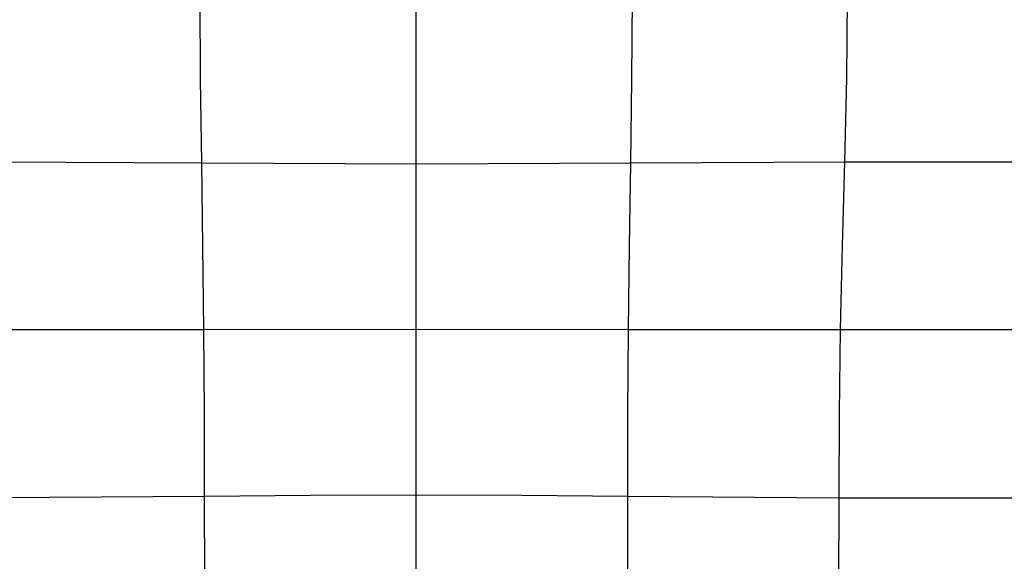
# Model space of a CAD drawing. Extents: x -310 to 431, y -269 to 264.
# Tile 20 of 64: x -112 to 180, y -108 to 53. Entities that reach past the tile are written whole.
import ezdxf

# ---------------------------------------------------------------- set-up
doc = ezdxf.new("R2010")
doc.units = 0
doc.layers.add('PREDEFINITO', color=7, linetype='CONTINUOUS')

msp = doc.modelspace()

# ---------------------------------------------------------------- linework, layer by layer
at = {"layer": 'PREDEFINITO'}
for p, q in [((-58.31, 35.17, 476.81), (-58.49, 59.86, 474.91)), ((5.71, 34.76, 477.98), (5.71, 59.36, 476.17)), ((69.73, 35.17, 476.81), (69.9, 59.86, 474.91)), ((133.55, 35.62, 473.46), (133.82, 60.37, 471.47)), ((-58, 10.44, 478.17), (-58.31, 35.17, 476.81)), ((69.41, 10.44, 478.17), (69.73, 35.17, 476.81)), ((132.99, 10.77, 474.96), (133.55, 35.62, 473.46)), ((5.71, 10.17, 479.24), (5.71, 34.76, 477.98)), ((-121.57, 10.77, 474.96), (-58, 10.44, 478.17)), ((-58, 10.44, 478.17), (5.71, 10.17, 479.24)), ((-57.63, -14.3, 478.98), (-58, 10.44, 478.17)), ((5.71, 10.17, 479.24), (69.41, 10.44, 478.17)), ((5.71, -14.43, 479.98), (5.71, 10.17, 479.24)), ((69.05, -14.3, 478.98), (69.41, 10.44, 478.17)), ((69.41, 10.44, 478.17), (132.99, 10.77, 474.96)), ((132.3, -14.14, 475.88), (132.99, 10.77, 474.96)), ((132.99, 10.77, 474.96), (164.66, 10.77, 472.55)), ((164.66, 10.77, 472.55), (195.89, 10.66, 469.58)), ((-57.33, -39.05, 479.24), (-57.63, -14.3, 478.98)), ((5.71, -39.04, 480.23), (5.71, -14.43, 479.98)), ((68.74, -39.05, 479.24), (69.05, -14.3, 478.98)), ((131.72, -39.08, 476.17), (132.3, -14.14, 475.88)), ((-120.31, -39.08, 476.17), (-88.82, -39.07, 477.98)), ((-88.82, -39.07, 477.98), (-57.33, -39.05, 479.24)), ((-57.33, -39.05, 479.24), (5.71, -39.04, 480.23)), ((-57.17, -63.82, 478.95), (-57.33, -39.05, 479.24)), ((5.71, -39.04, 480.23), (68.74, -39.05, 479.24)), ((5.71, -63.65, 479.98), (5.71, -39.04, 480.23)), ((68.58, -63.82, 478.95), (68.74, -39.05, 479.24)), ((68.74, -39.05, 479.24), (100.23, -39.07, 477.98)), ((100.23, -39.07, 477.98), (131.72, -39.08, 476.17)), ((131.43, -64.07, 475.79), (131.72, -39.08, 476.17)), ((131.72, -39.08, 476.17), (163.23, -39.1, 473.75)), ((163.23, -39.1, 473.75), (194.72, -39.1, 470.67)), ((-57.12, -88.58, 478.12), (-57.17, -63.82, 478.95)), ((5.71, -88.24, 479.23), (5.71, -63.65, 479.98)), ((68.53, -88.58, 478.12), (68.58, -63.82, 478.95)), ((131.31, -89.07, 474.84), (131.43, -64.07, 475.79)), ((-119.9, -89.07, 474.84), (-57.12, -88.58, 478.12)), ((-57.12, -88.58, 478.12), (-25.7, -88.35, 478.95)), ((-57.11, -113.32, 476.76), (-57.12, -88.58, 478.12)), ((-25.7, -88.35, 478.95), (5.71, -88.24, 479.23)), ((5.71, -88.24, 479.23), (37.12, -88.35, 478.95)), ((5.71, -112.82, 477.97), (5.71, -88.24, 479.23)), ((37.12, -88.35, 478.95), (68.53, -88.58, 478.12)), ((68.52, -113.32, 476.76), (68.53, -88.58, 478.12)), ((68.53, -88.58, 478.12), (131.31, -89.07, 474.84)), ((131.08, -138.79, 471.57), (131.31, -89.07, 474.84)), ((131.31, -89.07, 474.84), (162.57, -89.15, 472.41)), ((162.57, -89.15, 472.41), (193.61, -89.06, 469.47))]:
    msp.add_line(p, q, dxfattribs=at)

doc.saveas('drawing.dxf')
